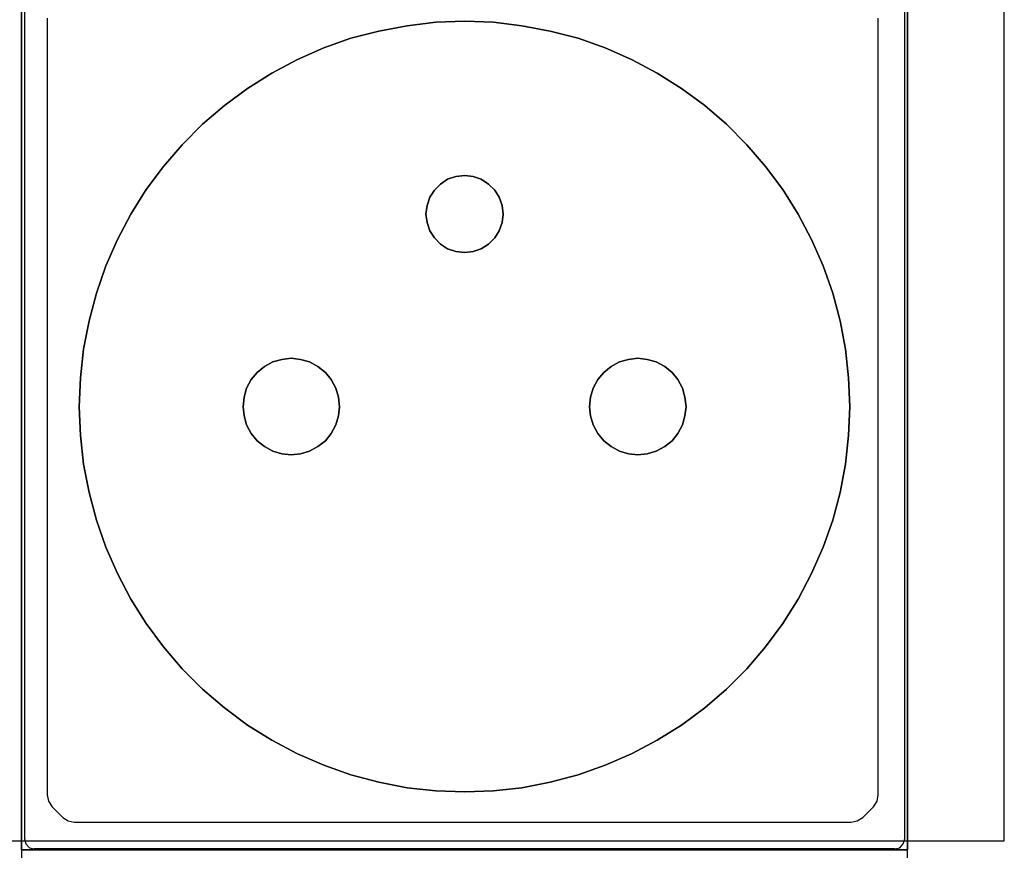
# Model space of a CAD drawing. Header units: millimetres. Extents: x 18084 to 52399, y 38174 to 56392.
# Tile 22 of 250: x 22866 to 22916, y 43751 to 43793. Entities that reach past the tile are written whole.
import ezdxf

# ---------------------------------------------------------------- set-up
doc = ezdxf.new("R2010")
doc.units = ezdxf.units.MM
doc.header["$LTSCALE"] = 100
doc.layers.add('45', color=7, linetype='Continuous')
doc.styles.get("Standard").update_dxf_attribs({"font": 'arial.ttf'})

# ---------------------------------------------------------------- blocks, each defined once
blk = doc.blocks.new('zw$F7B')
at = {"layer": '45', "color": 7}
for points in [[(0, 8.8002), (0, 0.4988)], [(4.5001, 0.4988), (4.5001, 8.8002)], [(0, 8.8002), (0, 0.4988)], [(4.5001, 0.4988), (4.5001, 8.8002)], [(0, 8.8002), (0, 0.4988)], [(4.5001, 0.4988), (4.5001, 8.8002)], [(4.4998, 0.4988), (4.4998, 8.8002)], [(0.0159, 6.8461), (0.0159, 2.453)], [(4.4855, 6.8461), (4.4855, 2.453)], [(0.1309, 6.6205), (0.1309, 2.6763)], [(4.3513, 2.6763), (4.3513, 6.6205)], [(0.1309, 2.6766), (0.1376, 2.6451), (0.1554, 2.6163)], [(4.3277, 2.6163), (4.3455, 2.6451), (4.3516, 2.6766)], [(0.2097, 2.5618), (0.1551, 2.6166)], [(4.2725, 2.5618), (4.328, 2.6166)], [(0.2097, 2.562), (0.2367, 2.5443), (0.2682, 2.5376)], [(4.2132, 2.5376), (4.2447, 2.5443), (4.2728, 2.562)], [(0.2679, 2.5379), (4.2135, 2.5379)], [(0.0159, 2.4532), (0.0214, 2.4272), (0.0402, 2.4083), (0.0645, 2.4028)], [(4.4356, 2.4028), (4.4615, 2.4083), (4.4786, 2.4272), (4.4858, 2.4532)], [(4.4358, 2.4031), (0.0642, 2.4031)]]:
    blk.add_lwpolyline(points, dxfattribs=at)
for points in [[(0, 2.3979), (0, 6.8968), (4.5001, 6.8968), (4.5001, 2.3979), (0, 2.3979)], [(0, 6.8968), (0, 2.3979), (4.5001, 2.3979), (4.5001, 6.8968), (0, 6.8968)], [(0, 6.8968), (0, 2.3979), (4.5001, 2.3979), (4.5001, 6.8968), (0, 6.8968)], [(0, 2.3979), (4.5001, 2.3979), (4.5001, 6.8968), (0, 6.8968), (0, 2.3979)], [(0, 6.8968), (4.5001, 6.8968), (4.5001, 2.3979), (0, 2.3979), (0, 6.8968)], [(1.0307, 6.1762), (1.1484, 6.2636), (1.2723, 6.3412), (1.4011, 6.4099), (1.5354, 6.4693), (1.6735, 6.5177), (1.8144, 6.5546), (1.9586, 6.5815), (2.1039, 6.5991), (2.2509, 6.6041), (2.3973, 6.5991), (2.5415, 6.5815), (2.6857, 6.5546), (2.8266, 6.5177), (2.9647, 6.4693), (3.099, 6.4099), (3.2289, 6.3412), (3.3527, 6.2636), (3.4705, 6.1762), (3.5806, 6.0815), (3.6841, 5.9776), (3.7793, 5.8676), (3.8668, 5.7499), (3.9444, 5.625), (4.0132, 5.4963), (4.0721, 5.3627), (4.12, 5.224), (4.1579, 5.0838), (4.1849, 4.9397), (4.2009, 4.7934), (4.2064, 4.6471), (4.2009, 4.5013), (4.1849, 4.3561), (4.1579, 4.2125), (4.12, 4.0706), (4.0721, 3.9337), (4.0132, 3.8), (3.9444, 3.6696), (3.8668, 3.5464), (3.7793, 3.4282), (3.6841, 3.3171), (3.5806, 3.2131), (3.4705, 3.1185), (3.3527, 3.0311), (3.2289, 2.9535), (3.099, 2.8847), (2.9647, 2.827), (2.8266, 2.7791), (2.6857, 2.7417), (2.5415, 2.7131), (2.3973, 2.6966), (2.2509, 2.6917), (2.1039, 2.6966), (1.9586, 2.7131), (1.8144, 2.7417), (1.6735, 2.7791), (1.5354, 2.827), (1.4011, 2.8847), (1.2723, 2.9535), (1.1484, 3.0311), (1.0307, 3.1185), (0.9189, 3.2131), (0.816, 3.3171), (0.7208, 3.4282), (0.6333, 3.5464), (0.5557, 3.6696), (0.4869, 3.8), (0.4291, 3.9337), (0.3812, 4.0706), (0.3438, 4.2125), (0.3152, 4.3561), (0.2992, 4.5013), (0.2937, 4.6471), (0.2992, 4.7934), (0.3152, 4.9397), (0.3438, 5.0838), (0.3812, 5.224), (0.4291, 5.3627), (0.4869, 5.4963), (0.5557, 5.625), (0.6333, 5.7499), (0.7208, 5.8676), (0.816, 5.9776), (0.9189, 6.0815), (1.0307, 6.1762)], [(1.0307, 6.1762), (1.1484, 6.2636), (1.2723, 6.3412), (1.4011, 6.4099), (1.5354, 6.4693), (1.6735, 6.5177), (1.8144, 6.5546), (1.9586, 6.5815), (2.1039, 6.5991), (2.2509, 6.6041), (2.3973, 6.5991), (2.5415, 6.5815), (2.6857, 6.5546), (2.8266, 6.5177), (2.9647, 6.4693), (3.099, 6.4099), (3.2289, 6.3412), (3.3527, 6.2636), (3.4705, 6.1762), (3.5806, 6.0815), (3.6841, 5.9776), (3.7793, 5.8676), (3.8668, 5.7499), (3.9444, 5.625), (4.0132, 5.4963), (4.0721, 5.3627), (4.12, 5.224), (4.1579, 5.0838), (4.1849, 4.9397), (4.2009, 4.7934), (4.2064, 4.6471), (4.2009, 4.5013), (4.1849, 4.3561), (4.1579, 4.2125), (4.12, 4.0706), (4.0721, 3.9337), (4.0132, 3.8), (3.9444, 3.6696), (3.8668, 3.5464), (3.7793, 3.4282), (3.6841, 3.3171), (3.5806, 3.2131), (3.4705, 3.1185), (3.3527, 3.0311), (3.2289, 2.9535), (3.099, 2.8847), (2.9647, 2.827), (2.8266, 2.7791), (2.6857, 2.7417), (2.5415, 2.7131), (2.3973, 2.6966), (2.2509, 2.6917), (2.1039, 2.6966), (1.9586, 2.7131), (1.8144, 2.7417), (1.6735, 2.7791), (1.5354, 2.827), (1.4011, 2.8847), (1.2723, 2.9535), (1.1484, 3.0311), (1.0307, 3.1185), (0.9189, 3.2131), (0.816, 3.3171), (0.7208, 3.4282), (0.6333, 3.5464), (0.5557, 3.6696), (0.4869, 3.8), (0.4291, 3.9337), (0.3812, 4.0706), (0.3438, 4.2125), (0.3152, 4.3561), (0.2992, 4.5013), (0.2937, 4.6471), (0.2992, 4.7934), (0.3152, 4.9397), (0.3438, 5.0838), (0.3812, 5.224), (0.4291, 5.3627), (0.4869, 5.4963), (0.5557, 5.625), (0.6333, 5.7499), (0.7208, 5.8676), (0.816, 5.9776), (0.9189, 6.0815), (1.0307, 6.1762)], [(0.4291, 5.3627), (0.3812, 5.224), (0.3438, 5.0838), (0.3152, 4.9397), (0.2992, 4.7934), (0.2937, 4.6471), (0.2992, 4.5013), (0.3152, 4.3561), (0.3438, 4.2125), (0.3812, 4.0706), (0.4291, 3.9337), (0.4869, 3.8), (0.5557, 3.6696), (0.6333, 3.5464), (0.7208, 3.4282), (0.816, 3.3171), (0.9189, 3.2131), (1.0307, 3.1185), (1.1484, 3.0311), (1.2723, 2.9535), (1.4011, 2.8847), (1.5354, 2.827), (1.6735, 2.7791), (1.8144, 2.7417), (1.9586, 2.7131), (2.1039, 2.6966), (2.2509, 2.6917), (2.3973, 2.6966), (2.5415, 2.7131), (2.6857, 2.7417), (2.8266, 2.7791), (2.9647, 2.827), (3.099, 2.8847), (3.2289, 2.9535), (3.3527, 3.0311), (3.4705, 3.1185), (3.5806, 3.2131), (3.6841, 3.3171), (3.7793, 3.4282), (3.8668, 3.5464), (3.9444, 3.6696), (4.0132, 3.8), (4.0721, 3.9337), (4.12, 4.0706), (4.1579, 4.2125), (4.1849, 4.3561), (4.2009, 4.5013), (4.2064, 4.6471), (4.2009, 4.7934), (4.1849, 4.9397), (4.1579, 5.0838), (4.12, 5.224), (4.0721, 5.3627), (4.0132, 5.4963), (3.9444, 5.625), (3.8668, 5.7499), (3.7793, 5.8676), (3.6841, 5.9776), (3.5806, 6.0815), (3.4705, 6.1762), (3.3527, 6.2636), (3.2289, 6.3412), (3.099, 6.4099), (2.9647, 6.4693), (2.8266, 6.5177), (2.6857, 6.5546), (2.5415, 6.5815), (2.3973, 6.5991), (2.2509, 6.6041), (2.1039, 6.5991), (1.9586, 6.5815), (1.8144, 6.5546), (1.6735, 6.5177), (1.5354, 6.4693), (1.4011, 6.4099), (1.2723, 6.3412), (1.1484, 6.2636), (1.0307, 6.1762), (0.9189, 6.0815), (0.816, 5.9776), (0.7208, 5.8676), (0.6333, 5.7499), (0.5557, 5.625), (0.4869, 5.4963), (0.4291, 5.3627)], [(0.4291, 5.3627), (0.3812, 5.224), (0.3438, 5.0838), (0.3152, 4.9397), (0.2992, 4.7934), (0.2937, 4.6471), (0.2992, 4.5013), (0.3152, 4.3561), (0.3438, 4.2125), (0.3812, 4.0706), (0.4291, 3.9337), (0.4869, 3.8), (0.5557, 3.6696), (0.6333, 3.5464), (0.7208, 3.4282), (0.816, 3.3171), (0.9189, 3.2131), (1.0307, 3.1185), (1.1484, 3.0311), (1.2723, 2.9535), (1.4011, 2.8847), (1.5354, 2.827), (1.6735, 2.7791), (1.8144, 2.7417), (1.9586, 2.7131), (2.1039, 2.6966), (2.2509, 2.6917), (2.3973, 2.6966), (2.5415, 2.7131), (2.6857, 2.7417), (2.8266, 2.7791), (2.9647, 2.827), (3.099, 2.8847), (3.2289, 2.9535), (3.3527, 3.0311), (3.4705, 3.1185), (3.5806, 3.2131), (3.6841, 3.3171), (3.7793, 3.4282), (3.8668, 3.5464), (3.9444, 3.6696), (4.0132, 3.8), (4.0721, 3.9337), (4.12, 4.0706), (4.1579, 4.2125), (4.1849, 4.3561), (4.2009, 4.5013), (4.2064, 4.6471), (4.2009, 4.7934), (4.1849, 4.9397), (4.1579, 5.0838), (4.12, 5.224), (4.0721, 5.3627), (4.0132, 5.4963), (3.9444, 5.625), (3.8668, 5.7499), (3.7793, 5.8676), (3.6841, 5.9776), (3.5806, 6.0815), (3.4705, 6.1762), (3.3527, 6.2636), (3.2289, 6.3412), (3.099, 6.4099), (2.9647, 6.4693), (2.8266, 6.5177), (2.6857, 6.5546), (2.5415, 6.5815), (2.3973, 6.5991), (2.2509, 6.6041), (2.1039, 6.5991), (1.9586, 6.5815), (1.8144, 6.5546), (1.6735, 6.5177), (1.5354, 6.4693), (1.4011, 6.4099), (1.2723, 6.3412), (1.1484, 6.2636), (1.0307, 6.1762), (0.9189, 6.0815), (0.816, 5.9776), (0.7208, 5.8676), (0.6333, 5.7499), (0.5557, 5.625), (0.4869, 5.4963), (0.4291, 5.3627)], [(4.2064, 4.6471), (4.2009, 4.7934), (4.1849, 4.9397), (4.1579, 5.0838), (4.12, 5.224), (4.0721, 5.3627), (4.0132, 5.4963), (3.9444, 5.625), (3.8668, 5.7499), (3.7793, 5.8676), (3.6841, 5.9776), (3.5806, 6.0815), (3.4705, 6.1762), (3.3527, 6.2636), (3.2289, 6.3412), (3.099, 6.4099), (2.9647, 6.4693), (2.8266, 6.5177), (2.6857, 6.5546), (2.5415, 6.5815), (2.3973, 6.5991), (2.2509, 6.6041), (2.1039, 6.5991), (1.9586, 6.5815), (1.8144, 6.5546), (1.6735, 6.5177), (1.5354, 6.4693), (1.4011, 6.4099), (1.2723, 6.3412), (1.1484, 6.2636), (1.0307, 6.1762), (0.9189, 6.0815), (0.816, 5.9776), (0.7208, 5.8676), (0.6333, 5.7499), (0.5557, 5.625), (0.4869, 5.4963), (0.4291, 5.3627), (0.3812, 5.224), (0.3438, 5.0838), (0.3152, 4.9397), (0.2992, 4.7934), (0.2937, 4.6471), (0.2992, 4.5013), (0.3152, 4.3561), (0.3438, 4.2125), (0.3812, 4.0706), (0.4291, 3.9337), (0.4869, 3.8), (0.5557, 3.6696), (0.6333, 3.5464), (0.7208, 3.4282), (0.816, 3.3171), (0.9189, 3.2131), (1.0307, 3.1185), (1.1484, 3.0311), (1.2723, 2.9535), (1.4011, 2.8847), (1.5354, 2.827), (1.6735, 2.7791), (1.8144, 2.7417), (1.9586, 2.7131), (2.1039, 2.6966), (2.2509, 2.6917), (2.3973, 2.6966), (2.5415, 2.7131), (2.6857, 2.7417), (2.8266, 2.7791), (2.9647, 2.827), (3.099, 2.8847), (3.2289, 2.9535), (3.3527, 3.0311), (3.4705, 3.1185), (3.5806, 3.2131), (3.6841, 3.3171), (3.7793, 3.4282), (3.8668, 3.5464), (3.9444, 3.6696), (4.0132, 3.8), (4.0721, 3.9337), (4.12, 4.0706), (4.1579, 4.2125), (4.1849, 4.3561), (4.2009, 4.5013), (4.2064, 4.6471)], [(4.2064, 4.6471), (4.2009, 4.7934), (4.1849, 4.9397), (4.1579, 5.0838), (4.12, 5.224), (4.0721, 5.3627), (4.0132, 5.4963), (3.9444, 5.625), (3.8668, 5.7499), (3.7793, 5.8676), (3.6841, 5.9776), (3.5806, 6.0815), (3.4705, 6.1762), (3.3527, 6.2636), (3.2289, 6.3412), (3.099, 6.4099), (2.9647, 6.4693), (2.8266, 6.5177), (2.6857, 6.5546), (2.5415, 6.5815), (2.3973, 6.5991), (2.2509, 6.6041), (2.1039, 6.5991), (1.9586, 6.5815), (1.8144, 6.5546), (1.6735, 6.5177), (1.5354, 6.4693), (1.4011, 6.4099), (1.2723, 6.3412), (1.1484, 6.2636), (1.0307, 6.1762), (0.9189, 6.0815), (0.816, 5.9776), (0.7208, 5.8676), (0.6333, 5.7499), (0.5557, 5.625), (0.4869, 5.4963), (0.4291, 5.3627), (0.3812, 5.224), (0.3438, 5.0838), (0.3152, 4.9397), (0.2992, 4.7934), (0.2937, 4.6471), (0.2992, 4.5013), (0.3152, 4.3561), (0.3438, 4.2125), (0.3812, 4.0706), (0.4291, 3.9337), (0.4869, 3.8), (0.5557, 3.6696), (0.6333, 3.5464), (0.7208, 3.4282), (0.816, 3.3171), (0.9189, 3.2131), (1.0307, 3.1185), (1.1484, 3.0311), (1.2723, 2.9535), (1.4011, 2.8847), (1.5354, 2.827), (1.6735, 2.7791), (1.8144, 2.7417), (1.9586, 2.7131), (2.1039, 2.6966), (2.2509, 2.6917), (2.3973, 2.6966), (2.5415, 2.7131), (2.6857, 2.7417), (2.8266, 2.7791), (2.9647, 2.827), (3.099, 2.8847), (3.2289, 2.9535), (3.3527, 3.0311), (3.4705, 3.1185), (3.5806, 3.2131), (3.6841, 3.3171), (3.7793, 3.4282), (3.8668, 3.5464), (3.9444, 3.6696), (4.0132, 3.8), (4.0721, 3.9337), (4.12, 4.0706), (4.1579, 4.2125), (4.1849, 4.3561), (4.2009, 4.5013), (4.2064, 4.6471)], [(0.4291, 5.3627), (0.3812, 5.224), (0.3438, 5.0838), (0.3152, 4.9397), (0.2992, 4.7934), (0.2937, 4.6471), (0.2992, 4.5013), (0.3152, 4.3561), (0.3438, 4.2125), (0.3812, 4.0706), (0.4291, 3.9337), (0.4869, 3.8), (0.5557, 3.6696), (0.6333, 3.5464), (0.7208, 3.4282), (0.816, 3.3171), (0.9189, 3.2131), (1.0307, 3.1185), (1.1484, 3.0311), (1.2723, 2.9535), (1.4011, 2.8847), (1.5354, 2.827), (1.6735, 2.7791), (1.8144, 2.7417), (1.9586, 2.7131), (2.1039, 2.6966), (2.2509, 2.6917), (2.3973, 2.6966), (2.5415, 2.7131), (2.6857, 2.7417), (2.8266, 2.7791), (2.9647, 2.827), (3.099, 2.8847), (3.2289, 2.9535), (3.3527, 3.0311), (3.4705, 3.1185), (3.5806, 3.2131), (3.6841, 3.3171), (3.7793, 3.4282), (3.8668, 3.5464), (3.9444, 3.6696), (4.0132, 3.8), (4.0721, 3.9337), (4.12, 4.0706), (4.1579, 4.2125), (4.1849, 4.3561), (4.2009, 4.5013), (4.2064, 4.6471), (4.2009, 4.7934), (4.1849, 4.9397), (4.1579, 5.0838), (4.12, 5.224), (4.0721, 5.3627), (4.0132, 5.4963), (3.9444, 5.625), (3.8668, 5.7499), (3.7793, 5.8676), (3.6841, 5.9776), (3.5806, 6.0815), (3.4705, 6.1762), (3.3527, 6.2636), (3.2289, 6.3412), (3.099, 6.4099), (2.9647, 6.4693), (2.8266, 6.5177), (2.6857, 6.5546), (2.5415, 6.5815), (2.3973, 6.5991), (2.2509, 6.6041), (2.1039, 6.5991), (1.9586, 6.5815), (1.8144, 6.5546), (1.6735, 6.5177), (1.5354, 6.4693), (1.4011, 6.4099), (1.2723, 6.3412), (1.1484, 6.2636), (1.0307, 6.1762), (0.9189, 6.0815), (0.816, 5.9776), (0.7208, 5.8676), (0.6333, 5.7499), (0.5557, 5.625), (0.4869, 5.4963), (0.4291, 5.3627)], [(0.4291, 5.3627), (0.3812, 5.224), (0.3438, 5.0838), (0.3152, 4.9397), (0.2992, 4.7934), (0.2937, 4.6471), (0.2992, 4.5013), (0.3152, 4.3561), (0.3438, 4.2125), (0.3812, 4.0706), (0.4291, 3.9337), (0.4869, 3.8), (0.5557, 3.6696), (0.6333, 3.5464), (0.7208, 3.4282), (0.816, 3.3171), (0.9189, 3.2131), (1.0307, 3.1185), (1.1484, 3.0311), (1.2723, 2.9535), (1.4011, 2.8847), (1.5354, 2.827), (1.6735, 2.7791), (1.8144, 2.7417), (1.9586, 2.7131), (2.1039, 2.6966), (2.2509, 2.6917), (2.3973, 2.6966), (2.5415, 2.7131), (2.6857, 2.7417), (2.8266, 2.7791), (2.9647, 2.827), (3.099, 2.8847), (3.2289, 2.9535), (3.3527, 3.0311), (3.4705, 3.1185), (3.5806, 3.2131), (3.6841, 3.3171), (3.7793, 3.4282), (3.8668, 3.5464), (3.9444, 3.6696), (4.0132, 3.8), (4.0721, 3.9337), (4.12, 4.0706), (4.1579, 4.2125), (4.1849, 4.3561), (4.2009, 4.5013), (4.2064, 4.6471), (4.2009, 4.7934), (4.1849, 4.9397), (4.1579, 5.0838), (4.12, 5.224), (4.0721, 5.3627), (4.0132, 5.4963), (3.9444, 5.625), (3.8668, 5.7499), (3.7793, 5.8676), (3.6841, 5.9776), (3.5806, 6.0815), (3.4705, 6.1762), (3.3527, 6.2636), (3.2289, 6.3412), (3.099, 6.4099), (2.9647, 6.4693), (2.8266, 6.5177), (2.6857, 6.5546), (2.5415, 6.5815), (2.3973, 6.5991), (2.2509, 6.6041), (2.1039, 6.5991), (1.9586, 6.5815), (1.8144, 6.5546), (1.6735, 6.5177), (1.5354, 6.4693), (1.4011, 6.4099), (1.2723, 6.3412), (1.1484, 6.2636), (1.0307, 6.1762), (0.9189, 6.0815), (0.816, 5.9776), (0.7208, 5.8676), (0.6333, 5.7499), (0.5557, 5.625), (0.4869, 5.4963), (0.4291, 5.3627)], [(0.4291, 5.3627), (0.3812, 5.224), (0.3438, 5.0838), (0.3152, 4.9397), (0.2992, 4.7934), (0.2937, 4.6471), (0.2992, 4.5013), (0.3152, 4.3561), (0.3438, 4.2125), (0.3812, 4.0706), (0.4291, 3.9337), (0.4869, 3.8), (0.5557, 3.6696), (0.6333, 3.5464), (0.7208, 3.4282), (0.816, 3.3171), (0.9189, 3.2131), (1.0307, 3.1185), (1.1484, 3.0311), (1.2723, 2.9535), (1.4011, 2.8847), (1.5354, 2.827), (1.6735, 2.7791), (1.8144, 2.7417), (1.9586, 2.7131), (2.1039, 2.6966), (2.2509, 2.6917), (2.3973, 2.6966), (2.5415, 2.7131), (2.6857, 2.7417), (2.8266, 2.7791), (2.9647, 2.827), (3.099, 2.8847), (3.2289, 2.9535), (3.3527, 3.0311), (3.4705, 3.1185), (3.5806, 3.2131), (3.6841, 3.3171), (3.7793, 3.4282), (3.8668, 3.5464), (3.9444, 3.6696), (4.0132, 3.8), (4.0721, 3.9337), (4.12, 4.0706), (4.1579, 4.2125), (4.1849, 4.3561), (4.2009, 4.5013), (4.2064, 4.6471), (4.2009, 4.7934), (4.1849, 4.9397), (4.1579, 5.0838), (4.12, 5.224), (4.0721, 5.3627), (4.0132, 5.4963), (3.9444, 5.625), (3.8668, 5.7499), (3.7793, 5.8676), (3.6841, 5.9776), (3.5806, 6.0815), (3.4705, 6.1762), (3.3527, 6.2636), (3.2289, 6.3412), (3.099, 6.4099), (2.9647, 6.4693), (2.8266, 6.5177), (2.6857, 6.5546), (2.5415, 6.5815), (2.3973, 6.5991), (2.2509, 6.6041), (2.1039, 6.5991), (1.9586, 6.5815), (1.8144, 6.5546), (1.6735, 6.5177), (1.5354, 6.4693), (1.4011, 6.4099), (1.2723, 6.3412), (1.1484, 6.2636), (1.0307, 6.1762), (0.9189, 6.0815), (0.816, 5.9776), (0.7208, 5.8676), (0.6333, 5.7499), (0.5557, 5.625), (0.4869, 5.4963), (0.4291, 5.3627)], [(0.4291, 5.3627), (0.3812, 5.224), (0.3438, 5.0838), (0.3152, 4.9397), (0.2992, 4.7934), (0.2937, 4.6471), (0.2992, 4.5013), (0.3152, 4.3561), (0.3438, 4.2125), (0.3812, 4.0706), (0.4291, 3.9337), (0.4869, 3.8), (0.5557, 3.6696), (0.6333, 3.5464), (0.7208, 3.4282), (0.816, 3.3171), (0.9189, 3.2131), (1.0307, 3.1185), (1.1484, 3.0311), (1.2723, 2.9535), (1.4011, 2.8847), (1.5354, 2.827), (1.6735, 2.7791), (1.8144, 2.7417), (1.9586, 2.7131), (2.1039, 2.6966), (2.2509, 2.6917), (2.3973, 2.6966), (2.5415, 2.7131), (2.6857, 2.7417), (2.8266, 2.7791), (2.9647, 2.827), (3.099, 2.8847), (3.2289, 2.9535), (3.3527, 3.0311), (3.4705, 3.1185), (3.5806, 3.2131), (3.6841, 3.3171), (3.7793, 3.4282), (3.8668, 3.5464), (3.9444, 3.6696), (4.0132, 3.8), (4.0721, 3.9337), (4.12, 4.0706), (4.1579, 4.2125), (4.1849, 4.3561), (4.2009, 4.5013), (4.2064, 4.6471), (4.2009, 4.7934), (4.1849, 4.9397), (4.1579, 5.0838), (4.12, 5.224), (4.0721, 5.3627), (4.0132, 5.4963), (3.9444, 5.625), (3.8668, 5.7499), (3.7793, 5.8676), (3.6841, 5.9776), (3.5806, 6.0815), (3.4705, 6.1762), (3.3527, 6.2636), (3.2289, 6.3412), (3.099, 6.4099), (2.9647, 6.4693), (2.8266, 6.5177), (2.6857, 6.5546), (2.5415, 6.5815), (2.3973, 6.5991), (2.2509, 6.6041), (2.1039, 6.5991), (1.9586, 6.5815), (1.8144, 6.5546), (1.6735, 6.5177), (1.5354, 6.4693), (1.4011, 6.4099), (1.2723, 6.3412), (1.1484, 6.2636), (1.0307, 6.1762), (0.9189, 6.0815), (0.816, 5.9776), (0.7208, 5.8676), (0.6333, 5.7499), (0.5557, 5.625), (0.4869, 5.4963), (0.4291, 5.3627)], [(2.0603, 5.6695), (2.0542, 5.625), (2.0603, 5.5826), (2.0735, 5.5408), (2.0977, 5.5045), (2.1286, 5.4726), (2.1644, 5.4495), (2.2068, 5.4346), (2.2509, 5.4308), (2.2933, 5.4346), (2.3351, 5.4495), (2.3726, 5.4726), (2.4035, 5.5045), (2.4266, 5.5408), (2.4415, 5.5826), (2.4459, 5.625), (2.4415, 5.6695), (2.4266, 5.7113), (2.4035, 5.7471), (2.3726, 5.7779), (2.3351, 5.8021), (2.2933, 5.8169), (2.2509, 5.8213), (2.2068, 5.8169), (2.1644, 5.8021), (2.1286, 5.7779), (2.0977, 5.7471), (2.0735, 5.7113), (2.0603, 5.6695)], [(2.0603, 5.6695), (2.0542, 5.625), (2.0603, 5.5826), (2.0735, 5.5408), (2.0977, 5.5045), (2.1286, 5.4726), (2.1644, 5.4495), (2.2068, 5.4346), (2.2509, 5.4308), (2.2933, 5.4346), (2.3351, 5.4495), (2.3726, 5.4726), (2.4035, 5.5045), (2.4266, 5.5408), (2.4415, 5.5826), (2.4459, 5.625), (2.4415, 5.6695), (2.4266, 5.7113), (2.4035, 5.7471), (2.3726, 5.7779), (2.3351, 5.8021), (2.2933, 5.8169), (2.2509, 5.8213), (2.2068, 5.8169), (2.1644, 5.8021), (2.1286, 5.7779), (2.0977, 5.7471), (2.0735, 5.7113), (2.0603, 5.6695)], [(2.0603, 5.6695), (2.0542, 5.625), (2.0603, 5.5826), (2.0735, 5.5408), (2.0977, 5.5045), (2.1286, 5.4726), (2.1644, 5.4495), (2.2068, 5.4346), (2.2509, 5.4308), (2.2933, 5.4346), (2.3351, 5.4495), (2.3726, 5.4726), (2.4035, 5.5045), (2.4266, 5.5408), (2.4415, 5.5826), (2.4459, 5.625), (2.4415, 5.6695), (2.4266, 5.7113), (2.4035, 5.7471), (2.3726, 5.7779), (2.3351, 5.8021), (2.2933, 5.8169), (2.2509, 5.8213), (2.2068, 5.8169), (2.1644, 5.8021), (2.1286, 5.7779), (2.0977, 5.7471), (2.0735, 5.7113), (2.0603, 5.6695)], [(2.0542, 5.625), (2.0603, 5.6695), (2.0735, 5.7113), (2.0977, 5.7471), (2.1286, 5.7779), (2.1644, 5.8021), (2.2068, 5.8169), (2.2509, 5.8213), (2.2933, 5.8169), (2.3351, 5.8021), (2.3726, 5.7779), (2.4035, 5.7471), (2.4266, 5.7113), (2.4415, 5.6695), (2.4459, 5.625), (2.4415, 5.5826), (2.4266, 5.5408), (2.4035, 5.5045), (2.3726, 5.4726), (2.3351, 5.4495), (2.2933, 5.4346), (2.2509, 5.4308), (2.2068, 5.4346), (2.1644, 5.4495), (2.1286, 5.4726), (2.0977, 5.5045), (2.0735, 5.5408), (2.0603, 5.5826), (2.0542, 5.625)], [(2.0542, 5.625), (2.0603, 5.6695), (2.0735, 5.7113), (2.0977, 5.7471), (2.1286, 5.7779), (2.1644, 5.8021), (2.2068, 5.8169), (2.2509, 5.8213), (2.2933, 5.8169), (2.3351, 5.8021), (2.3726, 5.7779), (2.4035, 5.7471), (2.4266, 5.7113), (2.4415, 5.6695), (2.4459, 5.625), (2.4415, 5.5826), (2.4266, 5.5408), (2.4035, 5.5045), (2.3726, 5.4726), (2.3351, 5.4495), (2.2933, 5.4346), (2.2509, 5.4308), (2.2068, 5.4346), (2.1644, 5.4495), (2.1286, 5.4726), (2.0977, 5.5045), (2.0735, 5.5408), (2.0603, 5.5826), (2.0542, 5.625)], [(2.4459, 5.625), (2.4415, 5.6695), (2.4266, 5.7113), (2.4035, 5.7471), (2.3726, 5.7779), (2.3351, 5.8021), (2.2933, 5.8169), (2.2509, 5.8213), (2.2068, 5.8169), (2.1644, 5.8021), (2.1286, 5.7779), (2.0977, 5.7471), (2.0735, 5.7113), (2.0603, 5.6695), (2.0542, 5.625), (2.0603, 5.5826), (2.0735, 5.5408), (2.0977, 5.5045), (2.1286, 5.4726), (2.1644, 5.4495), (2.2068, 5.4346), (2.2509, 5.4308), (2.2933, 5.4346), (2.3351, 5.4495), (2.3726, 5.4726), (2.4035, 5.5045), (2.4266, 5.5408), (2.4415, 5.5826), (2.4459, 5.625)], [(2.0542, 5.625), (2.0603, 5.6695), (2.0735, 5.7113), (2.0977, 5.7471), (2.1286, 5.7779), (2.1644, 5.8021), (2.2068, 5.8169), (2.2509, 5.8213), (2.2933, 5.8169), (2.3351, 5.8021), (2.3726, 5.7779), (2.4035, 5.7471), (2.4266, 5.7113), (2.4415, 5.6695), (2.4459, 5.625), (2.4415, 5.5826), (2.4266, 5.5408), (2.4035, 5.5045), (2.3726, 5.4726), (2.3351, 5.4495), (2.2933, 5.4346), (2.2509, 5.4308), (2.2068, 5.4346), (2.1644, 5.4495), (2.1286, 5.4726), (2.0977, 5.5045), (2.0735, 5.5408), (2.0603, 5.5826), (2.0542, 5.625)], [(2.0542, 5.625), (2.0603, 5.6695), (2.0735, 5.7113), (2.0977, 5.7471), (2.1286, 5.7779), (2.1644, 5.8021), (2.2068, 5.8169), (2.2509, 5.8213), (2.2933, 5.8169), (2.3351, 5.8021), (2.3726, 5.7779), (2.4035, 5.7471), (2.4266, 5.7113), (2.4415, 5.6695), (2.4459, 5.625), (2.4415, 5.5826), (2.4266, 5.5408), (2.4035, 5.5045), (2.3726, 5.4726), (2.3351, 5.4495), (2.2933, 5.4346), (2.2509, 5.4308), (2.2068, 5.4346), (2.1644, 5.4495), (2.1286, 5.4726), (2.0977, 5.5045), (2.0735, 5.5408), (2.0603, 5.5826), (2.0542, 5.625)], [(2.0977, 5.5045), (2.0735, 5.5408), (2.0603, 5.5826), (2.0542, 5.625), (2.0603, 5.6695), (2.0735, 5.7113), (2.0977, 5.7471), (2.1286, 5.7779), (2.1644, 5.8021), (2.2068, 5.8169), (2.2509, 5.8213), (2.2933, 5.8169), (2.3351, 5.8021), (2.3726, 5.7779), (2.4035, 5.7471), (2.4266, 5.7113), (2.4415, 5.6695), (2.4459, 5.625), (2.4415, 5.5826), (2.4266, 5.5408), (2.4035, 5.5045), (2.3726, 5.4726), (2.3351, 5.4495), (2.2933, 5.4346), (2.2509, 5.4308), (2.2068, 5.4346), (2.1644, 5.4495), (2.1286, 5.4726), (2.0977, 5.5045)], [(2.0977, 5.5045), (2.0735, 5.5408), (2.0603, 5.5826), (2.0542, 5.625), (2.0603, 5.6695), (2.0735, 5.7113), (2.0977, 5.7471), (2.1286, 5.7779), (2.1644, 5.8021), (2.2068, 5.8169), (2.2509, 5.8213), (2.2933, 5.8169), (2.3351, 5.8021), (2.3726, 5.7779), (2.4035, 5.7471), (2.4266, 5.7113), (2.4415, 5.6695), (2.4459, 5.625), (2.4415, 5.5826), (2.4266, 5.5408), (2.4035, 5.5045), (2.3726, 5.4726), (2.3351, 5.4495), (2.2933, 5.4346), (2.2509, 5.4308), (2.2068, 5.4346), (2.1644, 5.4495), (2.1286, 5.4726), (2.0977, 5.5045)], [(1.4628, 4.8743), (1.4171, 4.8875), (1.3703, 4.893), (1.3219, 4.8875), (1.2762, 4.8743), (1.2349, 4.8512), (1.1969, 4.8204), (1.1661, 4.7846), (1.1435, 4.7412), (1.1303, 4.6955), (1.1259, 4.6471), (1.1303, 4.6003), (1.1435, 4.5546), (1.1661, 4.5117), (1.1969, 4.4743), (1.2349, 4.4445), (1.2762, 4.4214), (1.3219, 4.4082), (1.3703, 4.4033), (1.4171, 4.4082), (1.4628, 4.4214), (1.5058, 4.4445), (1.5432, 4.4743), (1.5729, 4.5117), (1.596, 4.5546), (1.6093, 4.6003), (1.6148, 4.6471), (1.6093, 4.6955), (1.596, 4.7412), (1.5729, 4.7846), (1.5432, 4.8204), (1.5058, 4.8512), (1.4628, 4.8743)], [(1.4628, 4.8743), (1.4171, 4.8875), (1.3703, 4.893), (1.3219, 4.8875), (1.2762, 4.8743), (1.2349, 4.8512), (1.1969, 4.8204), (1.1661, 4.7846), (1.1435, 4.7412), (1.1303, 4.6955), (1.1259, 4.6471), (1.1303, 4.6003), (1.1435, 4.5546), (1.1661, 4.5117), (1.1969, 4.4743), (1.2349, 4.4445), (1.2762, 4.4214), (1.3219, 4.4082), (1.3703, 4.4033), (1.4171, 4.4082), (1.4628, 4.4214), (1.5058, 4.4445), (1.5432, 4.4743), (1.5729, 4.5117), (1.596, 4.5546), (1.6093, 4.6003), (1.6148, 4.6471), (1.6093, 4.6955), (1.596, 4.7412), (1.5729, 4.7846), (1.5432, 4.8204), (1.5058, 4.8512), (1.4628, 4.8743)], [(1.4628, 4.8743), (1.4171, 4.8875), (1.3703, 4.893), (1.3219, 4.8875), (1.2762, 4.8743), (1.2349, 4.8512), (1.1969, 4.8204), (1.1661, 4.7846), (1.1435, 4.7412), (1.1303, 4.6955), (1.1259, 4.6471), (1.1303, 4.6003), (1.1435, 4.5546), (1.1661, 4.5117), (1.1969, 4.4743), (1.2349, 4.4445), (1.2762, 4.4214), (1.3219, 4.4082), (1.3703, 4.4033), (1.4171, 4.4082), (1.4628, 4.4214), (1.5058, 4.4445), (1.5432, 4.4743), (1.5729, 4.5117), (1.596, 4.5546), (1.6093, 4.6003), (1.6148, 4.6471), (1.6093, 4.6955), (1.596, 4.7412), (1.5729, 4.7846), (1.5432, 4.8204), (1.5058, 4.8512), (1.4628, 4.8743)], [(1.4171, 4.8875), (1.4628, 4.8743), (1.5058, 4.8512), (1.5432, 4.8204), (1.5729, 4.7846), (1.596, 4.7412), (1.6093, 4.6955), (1.6148, 4.6471), (1.6093, 4.6003), (1.596, 4.5546), (1.5729, 4.5117), (1.5432, 4.4743), (1.5058, 4.4445), (1.4628, 4.4214), (1.4171, 4.4082), (1.3703, 4.4033), (1.3219, 4.4082), (1.2762, 4.4214), (1.2349, 4.4445), (1.1969, 4.4743), (1.1661, 4.5117), (1.1435, 4.5546), (1.1303, 4.6003), (1.1259, 4.6471), (1.1303, 4.6955), (1.1435, 4.7412), (1.1661, 4.7846), (1.1969, 4.8204), (1.2349, 4.8512), (1.2762, 4.8743), (1.3219, 4.8875), (1.3703, 4.893), (1.4171, 4.8875)], [(1.4171, 4.8875), (1.4628, 4.8743), (1.5058, 4.8512), (1.5432, 4.8204), (1.5729, 4.7846), (1.596, 4.7412), (1.6093, 4.6955), (1.6148, 4.6471), (1.6093, 4.6003), (1.596, 4.5546), (1.5729, 4.5117), (1.5432, 4.4743), (1.5058, 4.4445), (1.4628, 4.4214), (1.4171, 4.4082), (1.3703, 4.4033), (1.3219, 4.4082), (1.2762, 4.4214), (1.2349, 4.4445), (1.1969, 4.4743), (1.1661, 4.5117), (1.1435, 4.5546), (1.1303, 4.6003), (1.1259, 4.6471), (1.1303, 4.6955), (1.1435, 4.7412), (1.1661, 4.7846), (1.1969, 4.8204), (1.2349, 4.8512), (1.2762, 4.8743), (1.3219, 4.8875), (1.3703, 4.893), (1.4171, 4.8875)], [(1.6148, 4.6471), (1.6093, 4.6955), (1.596, 4.7412), (1.5729, 4.7846), (1.5432, 4.8204), (1.5058, 4.8512), (1.4628, 4.8743), (1.4171, 4.8875), (1.3703, 4.893), (1.3219, 4.8875), (1.2762, 4.8743), (1.2349, 4.8512), (1.1969, 4.8204), (1.1661, 4.7846), (1.1435, 4.7412), (1.1303, 4.6955), (1.1259, 4.6471), (1.1303, 4.6003), (1.1435, 4.5546), (1.1661, 4.5117), (1.1969, 4.4743), (1.2349, 4.4445), (1.2762, 4.4214), (1.3219, 4.4082), (1.3703, 4.4033), (1.4171, 4.4082), (1.4628, 4.4214), (1.5058, 4.4445), (1.5432, 4.4743), (1.5729, 4.5117), (1.596, 4.5546), (1.6093, 4.6003), (1.6148, 4.6471)], [(1.6148, 4.6471), (1.6093, 4.6955), (1.596, 4.7412), (1.5729, 4.7846), (1.5432, 4.8204), (1.5058, 4.8512), (1.4628, 4.8743), (1.4171, 4.8875), (1.3703, 4.893), (1.3219, 4.8875), (1.2762, 4.8743), (1.2349, 4.8512), (1.1969, 4.8204), (1.1661, 4.7846), (1.1435, 4.7412), (1.1303, 4.6955), (1.1259, 4.6471), (1.1303, 4.6003), (1.1435, 4.5546), (1.1661, 4.5117), (1.1969, 4.4743), (1.2349, 4.4445), (1.2762, 4.4214), (1.3219, 4.4082), (1.3703, 4.4033), (1.4171, 4.4082), (1.4628, 4.4214), (1.5058, 4.4445), (1.5432, 4.4743), (1.5729, 4.5117), (1.596, 4.5546), (1.6093, 4.6003), (1.6148, 4.6471)], [(1.5058, 4.8512), (1.5432, 4.8204), (1.5729, 4.7846), (1.596, 4.7412), (1.6093, 4.6955), (1.6148, 4.6471), (1.6093, 4.6003), (1.596, 4.5546), (1.5729, 4.5117), (1.5432, 4.4743), (1.5058, 4.4445), (1.4628, 4.4214), (1.4171, 4.4082), (1.3703, 4.4033), (1.3219, 4.4082), (1.2762, 4.4214), (1.2349, 4.4445), (1.1969, 4.4743), (1.1661, 4.5117), (1.1435, 4.5546), (1.1303, 4.6003), (1.1259, 4.6471), (1.1303, 4.6955), (1.1435, 4.7412), (1.1661, 4.7846), (1.1969, 4.8204), (1.2349, 4.8512), (1.2762, 4.8743), (1.3219, 4.8875), (1.3703, 4.893), (1.4171, 4.8875), (1.4628, 4.8743), (1.5058, 4.8512)], [(1.5058, 4.8512), (1.5432, 4.8204), (1.5729, 4.7846), (1.596, 4.7412), (1.6093, 4.6955), (1.6148, 4.6471), (1.6093, 4.6003), (1.596, 4.5546), (1.5729, 4.5117), (1.5432, 4.4743), (1.5058, 4.4445), (1.4628, 4.4214), (1.4171, 4.4082), (1.3703, 4.4033), (1.3219, 4.4082), (1.2762, 4.4214), (1.2349, 4.4445), (1.1969, 4.4743), (1.1661, 4.5117), (1.1435, 4.5546), (1.1303, 4.6003), (1.1259, 4.6471), (1.1303, 4.6955), (1.1435, 4.7412), (1.1661, 4.7846), (1.1969, 4.8204), (1.2349, 4.8512), (1.2762, 4.8743), (1.3219, 4.8875), (1.3703, 4.893), (1.4171, 4.8875), (1.4628, 4.8743), (1.5058, 4.8512)], [(1.6093, 4.6003), (1.596, 4.5546), (1.5729, 4.5117), (1.5432, 4.4743), (1.5058, 4.4445), (1.4628, 4.4214), (1.4171, 4.4082), (1.3703, 4.4033), (1.3219, 4.4082), (1.2762, 4.4214), (1.2349, 4.4445), (1.1969, 4.4743), (1.1661, 4.5117), (1.1435, 4.5546), (1.1303, 4.6003), (1.1259, 4.6471), (1.1303, 4.6955), (1.1435, 4.7412), (1.1661, 4.7846), (1.1969, 4.8204), (1.2349, 4.8512), (1.2762, 4.8743), (1.3219, 4.8875), (1.3703, 4.893), (1.4171, 4.8875), (1.4628, 4.8743), (1.5058, 4.8512), (1.5432, 4.8204), (1.5729, 4.7846), (1.596, 4.7412), (1.6093, 4.6955), (1.6148, 4.6471), (1.6093, 4.6003)], [(1.6093, 4.6003), (1.596, 4.5546), (1.5729, 4.5117), (1.5432, 4.4743), (1.5058, 4.4445), (1.4628, 4.4214), (1.4171, 4.4082), (1.3703, 4.4033), (1.3219, 4.4082), (1.2762, 4.4214), (1.2349, 4.4445), (1.1969, 4.4743), (1.1661, 4.5117), (1.1435, 4.5546), (1.1303, 4.6003), (1.1259, 4.6471), (1.1303, 4.6955), (1.1435, 4.7412), (1.1661, 4.7846), (1.1969, 4.8204), (1.2349, 4.8512), (1.2762, 4.8743), (1.3219, 4.8875), (1.3703, 4.893), (1.4171, 4.8875), (1.4628, 4.8743), (1.5058, 4.8512), (1.5432, 4.8204), (1.5729, 4.7846), (1.596, 4.7412), (1.6093, 4.6955), (1.6148, 4.6471), (1.6093, 4.6003)], [(2.8908, 4.6955), (2.8853, 4.6471), (2.8908, 4.6003), (2.904, 4.5546), (2.9272, 4.5117), (2.958, 4.4743), (2.9943, 4.4445), (3.0373, 4.4214), (3.0824, 4.4082), (3.1308, 4.4033), (3.1782, 4.4082), (3.2239, 4.4214), (3.2668, 4.4445), (3.3042, 4.4743), (3.334, 4.5117), (3.3565, 4.5546), (3.3698, 4.6003), (3.3753, 4.6471), (3.3698, 4.6955), (3.3565, 4.7412), (3.334, 4.7846), (3.3042, 4.8204), (3.2668, 4.8512), (3.2239, 4.8743), (3.1782, 4.8875), (3.1308, 4.893), (3.0824, 4.8875), (3.0373, 4.8743), (2.9943, 4.8512), (2.958, 4.8204), (2.9272, 4.7846), (2.904, 4.7412), (2.8908, 4.6955)], [(2.8908, 4.6955), (2.8853, 4.6471), (2.8908, 4.6003), (2.904, 4.5546), (2.9272, 4.5117), (2.958, 4.4743), (2.9943, 4.4445), (3.0373, 4.4214), (3.0824, 4.4082), (3.1308, 4.4033), (3.1782, 4.4082), (3.2239, 4.4214), (3.2668, 4.4445), (3.3042, 4.4743), (3.334, 4.5117), (3.3565, 4.5546), (3.3698, 4.6003), (3.3753, 4.6471), (3.3698, 4.6955), (3.3565, 4.7412), (3.334, 4.7846), (3.3042, 4.8204), (3.2668, 4.8512), (3.2239, 4.8743), (3.1782, 4.8875), (3.1308, 4.893), (3.0824, 4.8875), (3.0373, 4.8743), (2.9943, 4.8512), (2.958, 4.8204), (2.9272, 4.7846), (2.904, 4.7412), (2.8908, 4.6955)], [(2.8908, 4.6955), (2.8853, 4.6471), (2.8908, 4.6003), (2.904, 4.5546), (2.9272, 4.5117), (2.958, 4.4743), (2.9943, 4.4445), (3.0373, 4.4214), (3.0824, 4.4082), (3.1308, 4.4033), (3.1782, 4.4082), (3.2239, 4.4214), (3.2668, 4.4445), (3.3042, 4.4743), (3.334, 4.5117), (3.3565, 4.5546), (3.3698, 4.6003), (3.3753, 4.6471), (3.3698, 4.6955), (3.3565, 4.7412), (3.334, 4.7846), (3.3042, 4.8204), (3.2668, 4.8512), (3.2239, 4.8743), (3.1782, 4.8875), (3.1308, 4.893), (3.0824, 4.8875), (3.0373, 4.8743), (2.9943, 4.8512), (2.958, 4.8204), (2.9272, 4.7846), (2.904, 4.7412), (2.8908, 4.6955)], [(2.8853, 4.6471), (2.8908, 4.6955), (2.904, 4.7412), (2.9272, 4.7846), (2.958, 4.8204), (2.9943, 4.8512), (3.0373, 4.8743), (3.0824, 4.8875), (3.1308, 4.893), (3.1782, 4.8875), (3.2239, 4.8743), (3.2668, 4.8512), (3.3042, 4.8204), (3.334, 4.7846), (3.3565, 4.7412), (3.3698, 4.6955), (3.3753, 4.6471), (3.3698, 4.6003), (3.3565, 4.5546), (3.334, 4.5117), (3.3042, 4.4743), (3.2668, 4.4445), (3.2239, 4.4214), (3.1782, 4.4082), (3.1308, 4.4033), (3.0824, 4.4082), (3.0373, 4.4214), (2.9943, 4.4445), (2.958, 4.4743), (2.9272, 4.5117), (2.904, 4.5546), (2.8908, 4.6003), (2.8853, 4.6471)], [(2.8853, 4.6471), (2.8908, 4.6955), (2.904, 4.7412), (2.9272, 4.7846), (2.958, 4.8204), (2.9943, 4.8512), (3.0373, 4.8743), (3.0824, 4.8875), (3.1308, 4.893), (3.1782, 4.8875), (3.2239, 4.8743), (3.2668, 4.8512), (3.3042, 4.8204), (3.334, 4.7846), (3.3565, 4.7412), (3.3698, 4.6955), (3.3753, 4.6471), (3.3698, 4.6003), (3.3565, 4.5546), (3.334, 4.5117), (3.3042, 4.4743), (3.2668, 4.4445), (3.2239, 4.4214), (3.1782, 4.4082), (3.1308, 4.4033), (3.0824, 4.4082), (3.0373, 4.4214), (2.9943, 4.4445), (2.958, 4.4743), (2.9272, 4.5117), (2.904, 4.5546), (2.8908, 4.6003), (2.8853, 4.6471)], [(3.3753, 4.6471), (3.3698, 4.6955), (3.3565, 4.7412), (3.334, 4.7846), (3.3042, 4.8204), (3.2668, 4.8512), (3.2239, 4.8743), (3.1782, 4.8875), (3.1308, 4.893), (3.0824, 4.8875), (3.0373, 4.8743), (2.9943, 4.8512), (2.958, 4.8204), (2.9272, 4.7846), (2.904, 4.7412), (2.8908, 4.6955), (2.8853, 4.6471), (2.8908, 4.6003), (2.904, 4.5546), (2.9272, 4.5117), (2.958, 4.4743), (2.9943, 4.4445), (3.0373, 4.4214), (3.0824, 4.4082), (3.1308, 4.4033), (3.1782, 4.4082), (3.2239, 4.4214), (3.2668, 4.4445), (3.3042, 4.4743), (3.334, 4.5117), (3.3565, 4.5546), (3.3698, 4.6003), (3.3753, 4.6471)], [(3.3753, 4.6471), (3.3698, 4.6955), (3.3565, 4.7412), (3.334, 4.7846), (3.3042, 4.8204), (3.2668, 4.8512), (3.2239, 4.8743), (3.1782, 4.8875), (3.1308, 4.893), (3.0824, 4.8875), (3.0373, 4.8743), (2.9943, 4.8512), (2.958, 4.8204), (2.9272, 4.7846), (2.904, 4.7412), (2.8908, 4.6955), (2.8853, 4.6471), (2.8908, 4.6003), (2.904, 4.5546), (2.9272, 4.5117), (2.958, 4.4743), (2.9943, 4.4445), (3.0373, 4.4214), (3.0824, 4.4082), (3.1308, 4.4033), (3.1782, 4.4082), (3.2239, 4.4214), (3.2668, 4.4445), (3.3042, 4.4743), (3.334, 4.5117), (3.3565, 4.5546), (3.3698, 4.6003), (3.3753, 4.6471)], [(2.958, 4.8204), (2.9943, 4.8512), (3.0373, 4.8743), (3.0824, 4.8875), (3.1308, 4.893), (3.1782, 4.8875), (3.2239, 4.8743), (3.2668, 4.8512), (3.3042, 4.8204), (3.334, 4.7846), (3.3565, 4.7412), (3.3698, 4.6955), (3.3753, 4.6471), (3.3698, 4.6003), (3.3565, 4.5546), (3.334, 4.5117), (3.3042, 4.4743), (3.2668, 4.4445), (3.2239, 4.4214), (3.1782, 4.4082), (3.1308, 4.4033), (3.0824, 4.4082), (3.0373, 4.4214), (2.9943, 4.4445), (2.958, 4.4743), (2.9272, 4.5117), (2.904, 4.5546), (2.8908, 4.6003), (2.8853, 4.6471), (2.8908, 4.6955), (2.904, 4.7412), (2.9272, 4.7846), (2.958, 4.8204)], [(2.958, 4.8204), (2.9943, 4.8512), (3.0373, 4.8743), (3.0824, 4.8875), (3.1308, 4.893), (3.1782, 4.8875), (3.2239, 4.8743), (3.2668, 4.8512), (3.3042, 4.8204), (3.334, 4.7846), (3.3565, 4.7412), (3.3698, 4.6955), (3.3753, 4.6471), (3.3698, 4.6003), (3.3565, 4.5546), (3.334, 4.5117), (3.3042, 4.4743), (3.2668, 4.4445), (3.2239, 4.4214), (3.1782, 4.4082), (3.1308, 4.4033), (3.0824, 4.4082), (3.0373, 4.4214), (2.9943, 4.4445), (2.958, 4.4743), (2.9272, 4.5117), (2.904, 4.5546), (2.8908, 4.6003), (2.8853, 4.6471), (2.8908, 4.6955), (2.904, 4.7412), (2.9272, 4.7846), (2.958, 4.8204)], [(2.9272, 4.7846), (2.958, 4.8204), (2.9943, 4.8512), (3.0373, 4.8743), (3.0824, 4.8875), (3.1308, 4.893), (3.1782, 4.8875), (3.2239, 4.8743), (3.2668, 4.8512), (3.3042, 4.8204), (3.334, 4.7846), (3.3565, 4.7412), (3.3698, 4.6955), (3.3753, 4.6471), (3.3698, 4.6003), (3.3565, 4.5546), (3.334, 4.5117), (3.3042, 4.4743), (3.2668, 4.4445), (3.2239, 4.4214), (3.1782, 4.4082), (3.1308, 4.4033), (3.0824, 4.4082), (3.0373, 4.4214), (2.9943, 4.4445), (2.958, 4.4743), (2.9272, 4.5117), (2.904, 4.5546), (2.8908, 4.6003), (2.8853, 4.6471), (2.8908, 4.6955), (2.904, 4.7412), (2.9272, 4.7846)], [(2.9272, 4.7846), (2.958, 4.8204), (2.9943, 4.8512), (3.0373, 4.8743), (3.0824, 4.8875), (3.1308, 4.893), (3.1782, 4.8875), (3.2239, 4.8743), (3.2668, 4.8512), (3.3042, 4.8204), (3.334, 4.7846), (3.3565, 4.7412), (3.3698, 4.6955), (3.3753, 4.6471), (3.3698, 4.6003), (3.3565, 4.5546), (3.334, 4.5117), (3.3042, 4.4743), (3.2668, 4.4445), (3.2239, 4.4214), (3.1782, 4.4082), (3.1308, 4.4033), (3.0824, 4.4082), (3.0373, 4.4214), (2.9943, 4.4445), (2.958, 4.4743), (2.9272, 4.5117), (2.904, 4.5546), (2.8908, 4.6003), (2.8853, 4.6471), (2.8908, 4.6955), (2.904, 4.7412), (2.9272, 4.7846)]]:
    blk.add_lwpolyline(points, close=True, dxfattribs=at)
blk = doc.blocks.new('286690_1084962638')
blk.add_lwpolyline([(4.1, 5.25), (67.9, 5.25), (67.9, 9.75), (4.1, 9.75)], close=True)
at = {"flags": 1}
for tag, p in [('BD', (74.3828, 9.5339)), ('NK', (74.3828, 7.5418)), ('TYP', (74.3828, 5.9417)), ('PO', (74.3828, 4.4043))]:
    blk.add_attdef(tag, p, '', height=1, dxfattribs=at)

msp = doc.modelspace()

# ---------------------------------------------------------------- block references
at = {"xscale": 10, "yscale": 10, "zscale": 10}
for name, p in [('286690_1084962638', (22237.047, 43699.024)), ('zw$F7B', (22866.13, 43727.089))]:
    msp.add_blockref(name, p, dxfattribs=at)

doc.saveas('drawing.dxf')
